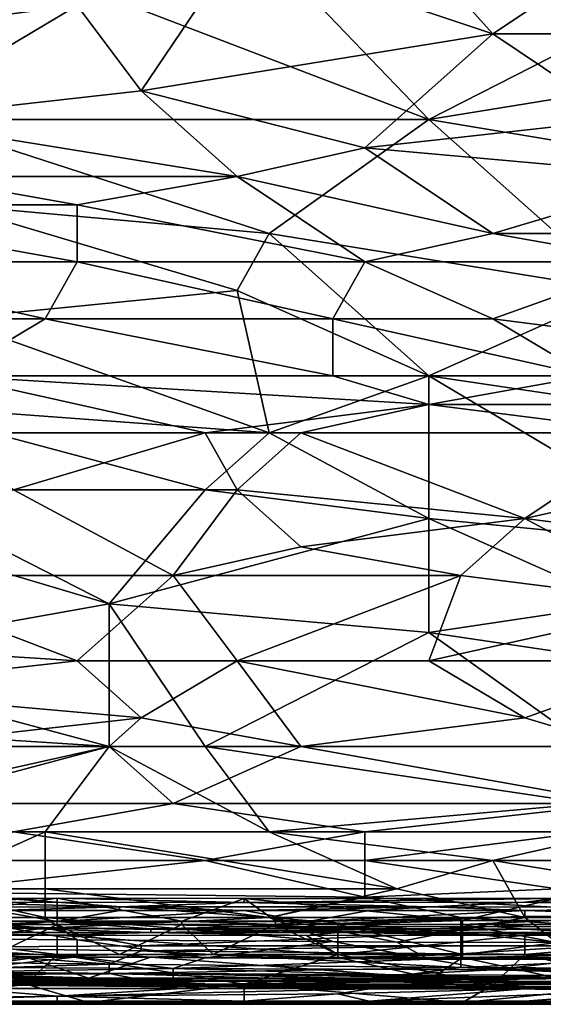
# Model space of a CAD drawing. Extents: x -1.05 to 1.05, y -0.36 to 0.36.
# Tile 128 of 226: x 0.37 to 0.46, y -0.36 to -0.18. Entities that reach past the tile are written whole.
import ezdxf

# ---------------------------------------------------------------- set-up
doc = ezdxf.new("R2010")
doc.units = 0

msp = doc.modelspace()

# ---------------------------------------------------------------- linework, layer by layer
for points in [[(0.40901, -0.17058, 0.4194), (0.45508, -0.18598, 0.41916), (0.43204, -0.16032, 0.41933)], [(0.45508, -0.18598, 0.41916), (0.47812, -0.17058, 0.41917), (0.43204, -0.16032, 0.41933)], [(0.44356, -0.20138, 0.26172), (0.36293, -0.17058, 0.26141), (0.40901, -0.16545, 0.26133)], [(0.44356, -0.20138, 0.26172), (0.40901, -0.16545, 0.26133), (0.48388, -0.18085, 0.26141)], [(0.33989, -0.18598, 0.41924), (0.38021, -0.18085, 0.41935), (0.29382, -0.17058, 0.41947)], [(0.35141, -0.20138, 0.26177), (0.36293, -0.17058, 0.26141), (0.44356, -0.20138, 0.26172)], [(0.39173, -0.19625, 0.41898), (0.40901, -0.17058, 0.4194), (0.38021, -0.18085, 0.41935)], [(0.39173, -0.19625, 0.41898), (0.45508, -0.18598, 0.41916), (0.40901, -0.17058, 0.4194)], [(0.45508, -0.18598, 0.41916), (0.48963, -0.18598, 0.41902), (0.47812, -0.17058, 0.41917)], [(0.34565, -0.20138, 0.41867), (0.38021, -0.18085, 0.41935), (0.33989, -0.18598, 0.41924)], [(0.34565, -0.20138, 0.41867), (0.39173, -0.19625, 0.41898), (0.38021, -0.18085, 0.41935)], [(0.44356, -0.20138, 0.26172), (0.48388, -0.18085, 0.26141), (0.50691, -0.19111, 0.26153)], [(0.43204, -0.20651, 0.4185), (0.45508, -0.18598, 0.41916), (0.39173, -0.19625, 0.41898)], [(0.43204, -0.20651, 0.4185), (0.47812, -0.20138, 0.41869), (0.45508, -0.18598, 0.41916)], [(0.47812, -0.20138, 0.41869), (0.48963, -0.18598, 0.41902), (0.45508, -0.18598, 0.41916)], [(0.53571, -0.21678, 0.26203), (0.44356, -0.20138, 0.26172), (0.50691, -0.19111, 0.26153)], [(0.40901, -0.21165, 0.41814), (0.39173, -0.19625, 0.41898), (0.34565, -0.20138, 0.41867)], [(0.40901, -0.21165, 0.41814), (0.43204, -0.20651, 0.4185), (0.39173, -0.19625, 0.41898)], [(0.35141, -0.21165, 0.41796), (0.40901, -0.21165, 0.41814), (0.34565, -0.20138, 0.41867)], [(0.41476, -0.22191, 0.26221), (0.35141, -0.20138, 0.26177), (0.44356, -0.20138, 0.26172)], [(0.35717, -0.21678, 0.26211), (0.35141, -0.20138, 0.26177), (0.41476, -0.22191, 0.26221)], [(0.41476, -0.22191, 0.26221), (0.44356, -0.20138, 0.26172), (0.47812, -0.23218, 0.26255)], [(0.48963, -0.21165, 0.41813), (0.47812, -0.20138, 0.41869), (0.43204, -0.20651, 0.4185)], [(0.47812, -0.23218, 0.26255), (0.44356, -0.20138, 0.26172), (0.53571, -0.21678, 0.26203)], [(0.40901, -0.21165, 0.41814), (0.45508, -0.22191, 0.41725), (0.43204, -0.20651, 0.4185)], [(0.45508, -0.22191, 0.41725), (0.48963, -0.21165, 0.41813), (0.43204, -0.20651, 0.4185)], [(0.32262, -0.21678, 0.41735), (0.38021, -0.21678, 0.41759), (0.35141, -0.21165, 0.41796)], [(0.38021, -0.21678, 0.41759), (0.40901, -0.21165, 0.41814), (0.35141, -0.21165, 0.41796)], [(0.38021, -0.21678, 0.41759), (0.43204, -0.22705, 0.41661), (0.40901, -0.21165, 0.41814)], [(0.43204, -0.22705, 0.41661), (0.45508, -0.22191, 0.41725), (0.40901, -0.21165, 0.41814)], [(0.45508, -0.22191, 0.41725), (0.51267, -0.22191, 0.41726), (0.48963, -0.21165, 0.41813)], [(0.32838, -0.22705, 0.41609), (0.38021, -0.22705, 0.41638), (0.32262, -0.21678, 0.41735)], [(0.32262, -0.21678, 0.41735), (0.38021, -0.22705, 0.41638), (0.38021, -0.21678, 0.41759)], [(0.35717, -0.23731, 0.26281), (0.35717, -0.21678, 0.26211), (0.40901, -0.23218, 0.26257)], [(0.40901, -0.23218, 0.26257), (0.35717, -0.21678, 0.26211), (0.41476, -0.22191, 0.26221)], [(0.38021, -0.22705, 0.41638), (0.43204, -0.22705, 0.41661), (0.38021, -0.21678, 0.41759)], [(0.44356, -0.24758, 0.26324), (0.40901, -0.23218, 0.26257), (0.41476, -0.22191, 0.26221)], [(0.44356, -0.24758, 0.26324), (0.41476, -0.22191, 0.26221), (0.47812, -0.23218, 0.26255)], [(0.43204, -0.22705, 0.41661), (0.48388, -0.22705, 0.41673), (0.45508, -0.22191, 0.41725)], [(0.48388, -0.22705, 0.41673), (0.51267, -0.22191, 0.41726), (0.45508, -0.22191, 0.41725)], [(0.31686, -0.23731, 0.41437), (0.37445, -0.23731, 0.41481), (0.32838, -0.22705, 0.41609)], [(0.37445, -0.23731, 0.41481), (0.38021, -0.22705, 0.41638), (0.32838, -0.22705, 0.41609)], [(0.37445, -0.23731, 0.41481), (0.42628, -0.23731, 0.41511), (0.38021, -0.22705, 0.41638)], [(0.43204, -0.22705, 0.41661), (0.38021, -0.22705, 0.41638), (0.42628, -0.23731, 0.41511)], [(0.45508, -0.23731, 0.41521), (0.43204, -0.22705, 0.41661), (0.42628, -0.23731, 0.41511)], [(0.48388, -0.22705, 0.41673), (0.43204, -0.22705, 0.41661), (0.45508, -0.23731, 0.41521)], [(0.49539, -0.24245, 0.41452), (0.48388, -0.22705, 0.41673), (0.45508, -0.23731, 0.41521)], [(0.41476, -0.25785, 0.26378), (0.35717, -0.23731, 0.26281), (0.40901, -0.23218, 0.26257)], [(0.41476, -0.25785, 0.26378), (0.40901, -0.23218, 0.26257), (0.44356, -0.24758, 0.26324)], [(0.44356, -0.24758, 0.26324), (0.47812, -0.23218, 0.26255), (0.51267, -0.25785, 0.26368)], [(0.35717, -0.24758, 0.41277), (0.37445, -0.23731, 0.41481), (0.31686, -0.23731, 0.41437)], [(0.34565, -0.25271, 0.26356), (0.35717, -0.23731, 0.26281), (0.41476, -0.25785, 0.26378)], [(0.35717, -0.24758, 0.41277), (0.42628, -0.24758, 0.41329), (0.37445, -0.23731, 0.41481)], [(0.42628, -0.24758, 0.41329), (0.42628, -0.23731, 0.41511), (0.37445, -0.23731, 0.41481)], [(0.42628, -0.23731, 0.41511), (0.47236, -0.24758, 0.41352), (0.45508, -0.23731, 0.41521)], [(0.42628, -0.24758, 0.41329), (0.47236, -0.24758, 0.41352), (0.42628, -0.23731, 0.41511)], [(0.47236, -0.24758, 0.41352), (0.49539, -0.24245, 0.41452), (0.45508, -0.23731, 0.41521)], [(0.35717, -0.24758, 0.41277), (0.40325, -0.25785, 0.41097), (0.44356, -0.25271, 0.41234)], [(0.35717, -0.25785, 0.41057), (0.40325, -0.25785, 0.41097), (0.35717, -0.24758, 0.41277)], [(0.35717, -0.24758, 0.41277), (0.44356, -0.25271, 0.41234), (0.42628, -0.24758, 0.41329)], [(0.41476, -0.25785, 0.26378), (0.44356, -0.24758, 0.26324), (0.44356, -0.27324, 0.26476)], [(0.44356, -0.25271, 0.41234), (0.47236, -0.24758, 0.41352), (0.42628, -0.24758, 0.41329)], [(0.44356, -0.27324, 0.26476), (0.44356, -0.24758, 0.26324), (0.49539, -0.27838, 0.26504)], [(0.44356, -0.25271, 0.41234), (0.48388, -0.25271, 0.41255), (0.47236, -0.24758, 0.41352)], [(0.49539, -0.27838, 0.26504), (0.44356, -0.24758, 0.26324), (0.51267, -0.25785, 0.26368)], [(0.40325, -0.26811, 0.26442), (0.34565, -0.25271, 0.26356), (0.41476, -0.25785, 0.26378)], [(0.40325, -0.26811, 0.26442), (0.34565, -0.26811, 0.26452), (0.34565, -0.25271, 0.26356)], [(0.40325, -0.25785, 0.41097), (0.42052, -0.25785, 0.41109), (0.44356, -0.25271, 0.41234)], [(0.42052, -0.25785, 0.41109), (0.48388, -0.25785, 0.41143), (0.44356, -0.25271, 0.41234)], [(0.44356, -0.25271, 0.41234), (0.48388, -0.25785, 0.41143), (0.48388, -0.25271, 0.41255)], [(0.36869, -0.26811, 0.40824), (0.40325, -0.25785, 0.41097), (0.35717, -0.25785, 0.41057)], [(0.36869, -0.26811, 0.40824), (0.40901, -0.26811, 0.40852), (0.40325, -0.25785, 0.41097)], [(0.40325, -0.26811, 0.26442), (0.41476, -0.25785, 0.26378), (0.44356, -0.27324, 0.26476)], [(0.40901, -0.26811, 0.40852), (0.42052, -0.25785, 0.41109), (0.40325, -0.25785, 0.41097)], [(0.40901, -0.26811, 0.40852), (0.46084, -0.27324, 0.40755), (0.42052, -0.25785, 0.41109)], [(0.46084, -0.27324, 0.40755), (0.48388, -0.25785, 0.41143), (0.42052, -0.25785, 0.41109)], [(0.46084, -0.27324, 0.40755), (0.48388, -0.26811, 0.409), (0.48388, -0.25785, 0.41143)], [(0.33989, -0.28351, 0.40387), (0.39749, -0.28351, 0.4043), (0.36869, -0.26811, 0.40824)], [(0.38597, -0.28864, 0.26607), (0.34565, -0.26811, 0.26452), (0.40325, -0.26811, 0.26442)], [(0.35141, -0.27838, 0.26528), (0.34565, -0.26811, 0.26452), (0.38597, -0.28864, 0.26607)], [(0.40901, -0.26811, 0.40852), (0.36869, -0.26811, 0.40824), (0.39749, -0.28351, 0.4043)], [(0.38597, -0.28864, 0.26607), (0.40325, -0.26811, 0.26442), (0.44356, -0.27324, 0.26476)], [(0.42052, -0.27838, 0.40587), (0.40901, -0.26811, 0.40852), (0.39749, -0.28351, 0.4043)], [(0.40901, -0.26811, 0.40852), (0.42052, -0.27838, 0.40587), (0.46084, -0.27324, 0.40755)], [(0.48388, -0.26811, 0.409), (0.46084, -0.27324, 0.40755), (0.50115, -0.27838, 0.40644)], [(0.38597, -0.28864, 0.26607), (0.44356, -0.27324, 0.26476), (0.44356, -0.29378, 0.26645)], [(0.42052, -0.27838, 0.40587), (0.44932, -0.28351, 0.40467), (0.46084, -0.27324, 0.40755)], [(0.44356, -0.29378, 0.26645), (0.44356, -0.27324, 0.26476), (0.47812, -0.28864, 0.26592)], [(0.44356, -0.27324, 0.26476), (0.49539, -0.27838, 0.26504), (0.47812, -0.28864, 0.26592)], [(0.48963, -0.28864, 0.40354), (0.46084, -0.27324, 0.40755), (0.44932, -0.28351, 0.40467)], [(0.48963, -0.28864, 0.40354), (0.50115, -0.27838, 0.40644), (0.46084, -0.27324, 0.40755)], [(0.32838, -0.29891, 0.26719), (0.35141, -0.27838, 0.26528), (0.38597, -0.28864, 0.26607)], [(0.44932, -0.28351, 0.40467), (0.42052, -0.27838, 0.40587), (0.39749, -0.28351, 0.4043)], [(0.38021, -0.29891, 0.39945), (0.33989, -0.28351, 0.40387), (0.29958, -0.29378, 0.40048)], [(0.39749, -0.28351, 0.4043), (0.33989, -0.28351, 0.40387), (0.38021, -0.29891, 0.39945)], [(0.40901, -0.29891, 0.39969), (0.39749, -0.28351, 0.4043), (0.38021, -0.29891, 0.39945)], [(0.39749, -0.28351, 0.4043), (0.40901, -0.29891, 0.39969), (0.44932, -0.28351, 0.40467)], [(0.44356, -0.29891, 0.4), (0.44932, -0.28351, 0.40467), (0.40901, -0.29891, 0.39969)], [(0.44356, -0.29891, 0.4), (0.48963, -0.28864, 0.40354), (0.44932, -0.28351, 0.40467)], [(0.38597, -0.31431, 0.26869), (0.32838, -0.29891, 0.26719), (0.38597, -0.28864, 0.26607)], [(0.40325, -0.31431, 0.26866), (0.38597, -0.28864, 0.26607), (0.44356, -0.29378, 0.26645)], [(0.38597, -0.31431, 0.26869), (0.38597, -0.28864, 0.26607), (0.40325, -0.31431, 0.26866)], [(0.48963, -0.29891, 0.40039), (0.48963, -0.28864, 0.40354), (0.44356, -0.29891, 0.4)], [(0.44356, -0.29378, 0.26645), (0.47812, -0.28864, 0.26592), (0.51267, -0.30404, 0.26727)], [(0.29958, -0.29378, 0.40048), (0.33413, -0.30404, 0.39736), (0.38021, -0.29891, 0.39945)], [(0.40325, -0.31431, 0.26866), (0.44356, -0.29378, 0.26645), (0.47236, -0.31431, 0.26844)], [(0.47236, -0.31431, 0.26844), (0.44356, -0.29378, 0.26645), (0.51267, -0.30404, 0.26727)], [(0.30534, -0.30918, 0.26831), (0.32838, -0.29891, 0.26719), (0.38597, -0.31431, 0.26869)], [(0.33413, -0.30404, 0.39736), (0.39173, -0.30918, 0.39603), (0.38021, -0.29891, 0.39945)], [(0.38021, -0.29891, 0.39945), (0.39173, -0.30918, 0.39603), (0.40901, -0.29891, 0.39969)], [(0.40901, -0.29891, 0.39969), (0.39173, -0.30918, 0.39603), (0.42052, -0.31431, 0.39438)], [(0.46084, -0.30918, 0.39658), (0.40901, -0.29891, 0.39969), (0.42052, -0.31431, 0.39438)], [(0.46084, -0.30918, 0.39658), (0.44356, -0.29891, 0.4), (0.40901, -0.29891, 0.39969)], [(0.46084, -0.30918, 0.39658), (0.48963, -0.29891, 0.40039), (0.44356, -0.29891, 0.4)], [(0.46084, -0.30918, 0.39658), (0.47812, -0.31431, 0.39489), (0.48963, -0.29891, 0.40039)], [(0.34565, -0.31431, 0.39376), (0.39173, -0.30918, 0.39603), (0.33413, -0.30404, 0.39736)], [(0.30534, -0.30918, 0.26831), (0.38597, -0.31431, 0.26869), (0.32838, -0.32971, 0.27076)], [(0.34565, -0.31431, 0.39376), (0.38597, -0.31431, 0.39413), (0.39173, -0.30918, 0.39603)], [(0.38597, -0.31431, 0.39413), (0.42052, -0.31431, 0.39438), (0.39173, -0.30918, 0.39603)], [(0.42052, -0.31431, 0.39438), (0.47812, -0.31431, 0.39489), (0.46084, -0.30918, 0.39658)], [(0.37445, -0.32971, 0.27065), (0.32838, -0.32971, 0.27076), (0.38597, -0.31431, 0.26869)], [(0.34565, -0.31431, 0.39376), (0.33989, -0.32458, 0.38975), (0.38597, -0.31431, 0.39413)], [(0.33989, -0.32458, 0.38975), (0.39749, -0.32458, 0.39025), (0.38597, -0.31431, 0.39413)], [(0.37445, -0.32971, 0.27065), (0.38597, -0.31431, 0.26869), (0.41476, -0.32971, 0.27059)], [(0.39749, -0.32458, 0.39025), (0.42052, -0.31431, 0.39438), (0.38597, -0.31431, 0.39413)], [(0.41476, -0.32971, 0.27059), (0.38597, -0.31431, 0.26869), (0.40325, -0.31431, 0.26866)], [(0.39749, -0.32458, 0.39025), (0.47812, -0.32458, 0.39087), (0.42052, -0.31431, 0.39438)], [(0.47236, -0.31431, 0.26844), (0.47236, -0.32458, 0.2697), (0.40325, -0.31431, 0.26866)], [(0.41476, -0.32971, 0.27059), (0.40325, -0.31431, 0.26866), (0.47236, -0.32458, 0.2697)], [(0.47812, -0.32458, 0.39087), (0.47812, -0.31431, 0.39489), (0.42052, -0.31431, 0.39438)], [(0.36869, -0.32971, 0.38778), (0.39749, -0.32458, 0.39025), (0.33989, -0.32458, 0.38975)], [(0.36869, -0.32971, 0.38778), (0.43204, -0.32971, 0.38825), (0.39749, -0.32458, 0.39025)], [(0.43204, -0.32971, 0.38825), (0.47812, -0.32458, 0.39087), (0.39749, -0.32458, 0.39025)], [(0.47812, -0.32971, 0.27043), (0.41476, -0.32971, 0.27059), (0.47236, -0.32458, 0.2697)], [(0.43204, -0.32971, 0.38825), (0.47236, -0.32971, 0.38853), (0.47812, -0.32458, 0.39087)], [(0.35141, -0.33998, 0.27244), (0.32838, -0.32971, 0.27076), (0.37445, -0.32971, 0.27065)], [(0.37445, -0.33998, 0.27244), (0.35141, -0.33998, 0.27244), (0.37445, -0.32971, 0.27065)], [(0.40325, -0.33484, 0.38563), (0.36869, -0.32971, 0.38778), (0.35717, -0.33484, 0.38526)], [(0.36869, -0.32971, 0.38778), (0.40325, -0.33484, 0.38563), (0.43204, -0.32971, 0.38825)], [(0.4378, -0.33998, 0.27252), (0.37445, -0.32971, 0.27065), (0.41476, -0.32971, 0.27059)], [(0.37445, -0.33998, 0.27244), (0.37445, -0.32971, 0.27065), (0.4378, -0.33998, 0.27252)], [(0.43204, -0.32971, 0.38825), (0.40325, -0.33484, 0.38563), (0.43204, -0.33484, 0.38582)], [(0.45508, -0.33484, 0.27145), (0.41476, -0.32971, 0.27059), (0.47812, -0.32971, 0.27043)], [(0.4378, -0.33998, 0.27252), (0.41476, -0.32971, 0.27059), (0.45508, -0.33484, 0.27145)], [(0.47236, -0.32971, 0.38853), (0.43204, -0.33484, 0.38582), (0.4666, -0.33484, 0.38604)], [(0.43204, -0.33484, 0.38582), (0.47236, -0.32971, 0.38853), (0.43204, -0.32971, 0.38825)], [(0.51843, -0.34511, 0.27347), (0.45508, -0.33484, 0.27145), (0.47812, -0.32971, 0.27043)], [(0.35141, -0.34056, 0.38201), (0.43204, -0.34149, 0.38201), (0.40325, -0.33484, 0.38563)], [(0.35717, -0.33484, 0.38526), (0.35141, -0.34056, 0.38201), (0.40325, -0.33484, 0.38563)], [(0.40325, -0.33484, 0.38563), (0.43204, -0.34149, 0.38201), (0.43204, -0.33484, 0.38582)], [(0.43204, -0.33484, 0.38582), (0.4666, -0.33998, 0.3832), (0.4666, -0.33484, 0.38604)], [(0.43204, -0.33484, 0.38582), (0.43204, -0.34149, 0.38201), (0.4666, -0.33998, 0.3832)], [(0.46084, -0.34511, 0.27362), (0.4378, -0.33998, 0.27252), (0.45508, -0.33484, 0.27145)], [(0.46084, -0.34511, 0.27362), (0.45508, -0.33484, 0.27145), (0.51843, -0.34511, 0.27347)], [(0.37445, -0.33998, 0.27244), (0.37445, -0.34511, 0.27398), (0.35141, -0.33998, 0.27244)], [(0.35141, -0.33998, 0.27244), (0.37445, -0.34511, 0.27398), (0.35717, -0.34511, 0.2741)], [(0.41476, -0.34511, 0.2738), (0.37445, -0.33998, 0.27244), (0.4378, -0.33998, 0.27252)], [(0.37445, -0.34511, 0.27398), (0.37445, -0.33998, 0.27244), (0.41476, -0.34511, 0.2738)], [(0.41476, -0.34511, 0.2738), (0.4378, -0.33998, 0.27252), (0.46084, -0.34511, 0.27362)], [(0.43204, -0.34149, 0.38201), (0.50115, -0.34511, 0.38005), (0.4666, -0.33998, 0.3832)], [(0.34849, -0.3458, 0.21872), (0.37659, -0.34167, 0.22245), (0.37659, -0.34577, 0.21872)], [(0.34849, -0.3417, 0.22245), (0.35411, -0.34237, 0.22619), (0.37659, -0.34167, 0.22245)], [(0.34849, -0.3417, 0.22245), (0.37659, -0.34167, 0.22245), (0.34849, -0.3458, 0.21872)], [(0.43204, -0.34149, 0.38201), (0.35141, -0.34056, 0.38201), (0.41476, -0.34511, 0.37924)], [(0.41476, -0.34511, 0.37924), (0.35141, -0.34056, 0.38201), (0.35141, -0.34511, 0.37863)], [(0.35411, -0.34237, 0.22619), (0.4103, -0.3424, 0.22619), (0.37659, -0.34167, 0.22245)], [(0.37659, -0.34167, 0.22245), (0.4103, -0.34169, 0.22245), (0.39906, -0.34579, 0.21872)], [(0.37659, -0.34577, 0.21872), (0.37659, -0.34167, 0.22245), (0.39906, -0.34579, 0.21872)], [(0.37659, -0.34167, 0.22245), (0.4103, -0.3424, 0.22619), (0.4103, -0.34169, 0.22245)], [(0.39906, -0.34579, 0.21872), (0.4103, -0.34169, 0.22245), (0.41592, -0.34573, 0.21872)], [(0.4103, -0.3424, 0.22619), (0.46087, -0.34237, 0.22619), (0.46649, -0.34168, 0.22245)], [(0.4103, -0.34169, 0.22245), (0.4103, -0.3424, 0.22619), (0.46649, -0.34168, 0.22245)], [(0.4103, -0.34169, 0.22245), (0.46649, -0.34168, 0.22245), (0.44964, -0.34565, 0.21872)], [(0.41592, -0.34573, 0.21872), (0.4103, -0.34169, 0.22245), (0.44964, -0.34565, 0.21872)], [(0.44932, -0.34511, 0.37957), (0.43204, -0.34149, 0.38201), (0.41476, -0.34511, 0.37924)], [(0.50115, -0.34511, 0.38005), (0.43204, -0.34149, 0.38201), (0.44932, -0.34511, 0.37957)], [(0.44964, -0.34565, 0.21872), (0.46649, -0.34168, 0.22245), (0.46649, -0.34566, 0.21872)], [(0.46087, -0.34237, 0.22619), (0.50583, -0.34239, 0.22619), (0.46649, -0.34168, 0.22245)], [(0.34849, -0.34583, 0.2486), (0.37659, -0.34585, 0.2486), (0.36535, -0.34385, 0.23366)], [(0.35411, -0.34237, 0.22619), (0.38782, -0.34323, 0.22992), (0.4103, -0.3424, 0.22619)], [(0.35411, -0.34324, 0.22992), (0.38782, -0.34323, 0.22992), (0.35411, -0.34237, 0.22619)], [(0.35411, -0.34324, 0.22992), (0.36535, -0.34385, 0.23366), (0.38782, -0.34323, 0.22992)], [(0.36535, -0.34385, 0.23366), (0.38782, -0.34387, 0.23366), (0.38782, -0.34323, 0.22992)], [(0.36535, -0.34385, 0.23366), (0.37659, -0.34585, 0.2486), (0.38782, -0.34387, 0.23366)], [(0.37659, -0.34585, 0.2486), (0.42154, -0.34589, 0.2486), (0.4103, -0.34387, 0.23366)], [(0.4103, -0.34387, 0.23366), (0.38782, -0.34387, 0.23366), (0.37659, -0.34585, 0.2486)], [(0.38782, -0.34323, 0.22992), (0.44402, -0.3432, 0.22992), (0.4103, -0.3424, 0.22619)], [(0.38782, -0.34323, 0.22992), (0.4103, -0.34387, 0.23366), (0.44402, -0.3432, 0.22992)], [(0.38782, -0.34387, 0.23366), (0.4103, -0.34387, 0.23366), (0.38782, -0.34323, 0.22992)], [(0.4103, -0.3424, 0.22619), (0.44402, -0.3432, 0.22992), (0.46087, -0.34237, 0.22619)], [(0.4103, -0.34387, 0.23366), (0.43278, -0.34387, 0.23366), (0.44402, -0.3432, 0.22992)], [(0.4103, -0.34387, 0.23366), (0.42154, -0.34589, 0.2486), (0.43278, -0.34387, 0.23366)], [(0.46087, -0.34387, 0.23366), (0.42154, -0.34589, 0.2486), (0.46087, -0.34492, 0.24113)], [(0.43278, -0.34387, 0.23366), (0.42154, -0.34589, 0.2486), (0.46087, -0.34387, 0.23366)], [(0.43278, -0.34387, 0.23366), (0.46087, -0.34387, 0.23366), (0.44402, -0.3432, 0.22992)], [(0.44402, -0.3432, 0.22992), (0.50021, -0.34324, 0.22992), (0.46087, -0.34237, 0.22619)], [(0.44402, -0.3432, 0.22992), (0.46087, -0.34387, 0.23366), (0.50021, -0.34324, 0.22992)], [(0.46087, -0.34237, 0.22619), (0.50021, -0.34324, 0.22992), (0.50583, -0.34239, 0.22619)], [(0.46087, -0.34387, 0.23366), (0.50021, -0.34386, 0.23366), (0.50021, -0.34324, 0.22992)], [(0.46087, -0.34387, 0.23366), (0.49459, -0.34495, 0.24113), (0.50021, -0.34386, 0.23366)], [(0.46087, -0.34387, 0.23366), (0.46087, -0.34492, 0.24113), (0.49459, -0.34495, 0.24113)], [(0.31686, -0.34638, 0.37709), (0.37445, -0.34707, 0.37709), (0.35141, -0.34511, 0.37863)], [(0.38021, -0.34918, 0.2788), (0.32262, -0.34865, 0.2788), (0.35717, -0.34511, 0.2741)], [(0.37659, -0.34577, 0.21872), (0.37659, -0.34639, 0.21844), (0.34849, -0.3458, 0.21872)], [(0.37659, -0.34639, 0.21844), (0.34849, -0.34639, 0.21846), (0.34849, -0.3458, 0.21872)], [(0.35141, -0.34511, 0.37863), (0.37445, -0.34707, 0.37709), (0.41476, -0.34511, 0.37924)], [(0.37445, -0.34511, 0.27398), (0.38021, -0.34918, 0.2788), (0.35717, -0.34511, 0.2741)], [(0.37445, -0.34511, 0.27398), (0.41476, -0.34511, 0.2738), (0.42628, -0.34944, 0.2788)], [(0.37445, -0.34707, 0.37709), (0.44932, -0.34788, 0.37709), (0.41476, -0.34511, 0.37924)], [(0.38021, -0.34918, 0.2788), (0.37445, -0.34511, 0.27398), (0.42628, -0.34944, 0.2788)], [(0.39906, -0.34579, 0.21872), (0.37659, -0.34639, 0.21844), (0.37659, -0.34577, 0.21872)], [(0.39906, -0.34639, 0.21845), (0.37659, -0.34639, 0.21844), (0.39906, -0.34579, 0.21872)], [(0.41592, -0.34573, 0.21872), (0.41592, -0.34639, 0.21842), (0.39906, -0.34579, 0.21872)], [(0.41592, -0.34639, 0.21842), (0.39906, -0.34639, 0.21845), (0.39906, -0.34579, 0.21872)], [(0.45525, -0.34678, 0.25607), (0.46087, -0.34492, 0.24113), (0.4103, -0.34679, 0.25607)], [(0.4103, -0.34679, 0.25607), (0.46087, -0.34492, 0.24113), (0.42154, -0.34589, 0.2486)], [(0.46084, -0.34511, 0.27362), (0.4378, -0.34956, 0.2788), (0.41476, -0.34511, 0.2738)], [(0.41476, -0.34511, 0.37924), (0.44932, -0.34788, 0.37709), (0.44932, -0.34511, 0.37957)], [(0.41476, -0.34511, 0.2738), (0.4378, -0.34956, 0.2788), (0.42628, -0.34944, 0.2788)], [(0.44964, -0.34565, 0.21872), (0.42716, -0.34639, 0.21843), (0.41592, -0.34573, 0.21872)], [(0.42716, -0.34639, 0.21843), (0.41592, -0.34639, 0.21842), (0.41592, -0.34573, 0.21872)], [(0.44964, -0.34639, 0.21839), (0.42716, -0.34639, 0.21843), (0.44964, -0.34565, 0.21872)], [(0.4666, -0.34962, 0.2788), (0.4378, -0.34956, 0.2788), (0.46084, -0.34511, 0.27362)], [(0.44932, -0.34511, 0.37957), (0.50115, -0.34842, 0.37709), (0.50115, -0.34511, 0.38005)], [(0.44932, -0.34788, 0.37709), (0.50115, -0.34842, 0.37709), (0.44932, -0.34511, 0.37957)], [(0.46649, -0.34566, 0.21872), (0.44964, -0.34639, 0.21839), (0.44964, -0.34565, 0.21872)], [(0.49459, -0.34639, 0.21838), (0.44964, -0.34639, 0.21839), (0.46649, -0.34566, 0.21872)], [(0.46087, -0.34492, 0.24113), (0.45525, -0.34678, 0.25607), (0.49459, -0.34495, 0.24113)], [(0.50021, -0.34683, 0.25607), (0.49459, -0.34495, 0.24113), (0.45525, -0.34678, 0.25607)], [(0.51843, -0.34511, 0.27347), (0.4666, -0.34962, 0.2788), (0.46084, -0.34511, 0.27362)], [(0.37445, -0.34707, 0.37709), (0.31686, -0.34638, 0.37709), (0.34565, -0.35056, 0.37218)], [(0.39173, -0.35024, 0.37347), (0.37445, -0.34707, 0.37709), (0.34565, -0.35056, 0.37218)], [(0.34849, -0.34583, 0.2486), (0.35973, -0.34677, 0.25607), (0.37659, -0.34585, 0.2486)], [(0.36535, -0.35177, 0.21848), (0.34849, -0.34639, 0.21846), (0.37659, -0.34639, 0.21844)], [(0.35973, -0.34677, 0.25607), (0.34849, -0.34785, 0.26728), (0.39344, -0.34785, 0.26728)], [(0.39344, -0.34717, 0.25981), (0.37659, -0.34585, 0.2486), (0.35973, -0.34677, 0.25607)], [(0.35973, -0.34677, 0.25607), (0.39344, -0.34785, 0.26728), (0.39344, -0.34717, 0.25981)], [(0.36535, -0.35177, 0.21848), (0.37659, -0.34639, 0.21844), (0.38782, -0.35177, 0.21846)], [(0.44932, -0.34788, 0.37709), (0.37445, -0.34707, 0.37709), (0.39173, -0.35024, 0.37347)], [(0.4103, -0.34679, 0.25607), (0.37659, -0.34585, 0.2486), (0.39344, -0.34717, 0.25981)], [(0.37659, -0.34585, 0.2486), (0.4103, -0.34679, 0.25607), (0.42154, -0.34589, 0.2486)], [(0.38782, -0.35177, 0.21846), (0.37659, -0.34639, 0.21844), (0.39906, -0.34639, 0.21845)], [(0.38782, -0.35177, 0.21846), (0.39906, -0.34639, 0.21845), (0.40468, -0.35177, 0.21847)], [(0.39344, -0.34717, 0.25981), (0.44402, -0.34719, 0.25981), (0.4103, -0.34679, 0.25607)], [(0.39344, -0.34717, 0.25981), (0.39344, -0.34785, 0.26728), (0.44402, -0.34719, 0.25981)], [(0.39344, -0.34785, 0.26728), (0.42716, -0.34782, 0.26728), (0.44402, -0.34719, 0.25981)], [(0.40468, -0.35177, 0.21847), (0.39906, -0.34639, 0.21845), (0.41592, -0.34639, 0.21842)], [(0.40468, -0.35177, 0.21847), (0.41592, -0.34639, 0.21842), (0.42716, -0.35177, 0.21844)], [(0.4103, -0.34679, 0.25607), (0.44402, -0.34719, 0.25981), (0.45525, -0.34678, 0.25607)], [(0.42716, -0.35177, 0.21844), (0.41592, -0.34639, 0.21842), (0.42716, -0.34639, 0.21843)], [(0.44964, -0.35177, 0.21843), (0.42716, -0.34639, 0.21843), (0.44964, -0.34639, 0.21839)], [(0.42716, -0.35177, 0.21844), (0.42716, -0.34639, 0.21843), (0.44964, -0.35177, 0.21843)], [(0.44402, -0.34719, 0.25981), (0.42716, -0.34782, 0.26728), (0.46087, -0.34721, 0.25981)], [(0.42716, -0.34782, 0.26728), (0.47211, -0.34784, 0.26728), (0.46087, -0.34721, 0.25981)], [(0.44402, -0.34719, 0.25981), (0.46087, -0.34721, 0.25981), (0.45525, -0.34678, 0.25607)], [(0.44964, -0.35177, 0.21843), (0.44964, -0.34639, 0.21839), (0.47773, -0.35177, 0.21842)], [(0.47773, -0.35177, 0.21842), (0.44964, -0.34639, 0.21839), (0.49459, -0.34639, 0.21838)], [(0.46087, -0.34721, 0.25981), (0.50021, -0.34683, 0.25607), (0.45525, -0.34678, 0.25607)], [(0.46087, -0.34721, 0.25981), (0.47211, -0.34784, 0.26728), (0.50021, -0.34683, 0.25607)], [(0.38021, -0.35224, 0.28371), (0.33989, -0.35202, 0.28371), (0.32262, -0.34865, 0.2788)], [(0.32262, -0.34865, 0.2788), (0.38021, -0.34918, 0.2788), (0.38021, -0.35224, 0.28371)], [(0.33725, -0.35177, 0.27439), (0.37659, -0.35177, 0.2744), (0.34849, -0.34835, 0.27101)], [(0.34849, -0.34785, 0.26728), (0.37659, -0.34834, 0.27101), (0.39344, -0.34785, 0.26728)], [(0.34849, -0.34835, 0.27101), (0.37659, -0.34834, 0.27101), (0.34849, -0.34785, 0.26728)], [(0.34849, -0.34835, 0.27101), (0.37659, -0.35177, 0.2744), (0.37659, -0.34834, 0.27101)], [(0.37659, -0.34834, 0.27101), (0.42154, -0.34836, 0.27101), (0.39344, -0.34785, 0.26728)], [(0.37659, -0.35177, 0.2744), (0.42716, -0.35177, 0.27437), (0.37659, -0.34834, 0.27101)], [(0.37659, -0.34834, 0.27101), (0.42716, -0.35177, 0.27437), (0.42154, -0.34836, 0.27101)], [(0.38021, -0.34918, 0.2788), (0.42628, -0.34944, 0.2788), (0.40325, -0.35241, 0.28371)], [(0.38021, -0.35224, 0.28371), (0.38021, -0.34918, 0.2788), (0.40325, -0.35241, 0.28371)], [(0.44932, -0.35024, 0.37428), (0.44932, -0.34788, 0.37709), (0.39173, -0.35024, 0.37347)], [(0.39344, -0.34785, 0.26728), (0.42154, -0.34836, 0.27101), (0.42716, -0.34782, 0.26728)], [(0.42154, -0.34836, 0.27101), (0.46087, -0.34834, 0.27101), (0.42716, -0.34782, 0.26728)], [(0.42154, -0.34836, 0.27101), (0.42716, -0.35177, 0.27437), (0.46087, -0.34834, 0.27101)], [(0.42716, -0.34782, 0.26728), (0.46087, -0.34834, 0.27101), (0.47211, -0.34784, 0.26728)], [(0.42716, -0.35177, 0.27437), (0.46087, -0.35177, 0.27439), (0.46087, -0.34834, 0.27101)], [(0.50115, -0.34842, 0.37709), (0.44932, -0.34788, 0.37709), (0.47236, -0.35024, 0.37448)], [(0.47236, -0.35024, 0.37448), (0.44932, -0.34788, 0.37709), (0.44932, -0.35024, 0.37428)], [(0.46087, -0.34834, 0.27101), (0.50021, -0.34835, 0.27101), (0.47211, -0.34784, 0.26728)], [(0.46087, -0.34834, 0.27101), (0.46087, -0.35177, 0.27439), (0.50021, -0.34835, 0.27101)], [(0.46087, -0.35177, 0.27439), (0.48335, -0.35177, 0.27438), (0.50021, -0.34835, 0.27101)], [(0.3111, -0.35255, 0.36726), (0.38597, -0.35355, 0.36726), (0.34565, -0.35056, 0.37218)], [(0.34565, -0.35056, 0.37218), (0.39173, -0.35111, 0.37218), (0.39173, -0.35024, 0.37347)], [(0.34565, -0.35056, 0.37218), (0.38597, -0.35355, 0.36726), (0.39173, -0.35111, 0.37218)], [(0.38597, -0.35355, 0.36726), (0.44932, -0.35416, 0.36726), (0.39173, -0.35111, 0.37218)], [(0.39173, -0.35024, 0.37347), (0.39173, -0.35111, 0.37218), (0.44932, -0.35024, 0.37428)], [(0.39173, -0.35111, 0.37218), (0.44932, -0.35168, 0.37218), (0.44932, -0.35024, 0.37428)], [(0.39173, -0.35111, 0.37218), (0.44932, -0.35416, 0.36726), (0.44932, -0.35168, 0.37218)], [(0.40325, -0.35241, 0.28371), (0.42628, -0.34944, 0.2788), (0.44356, -0.35263, 0.28371)], [(0.42628, -0.34944, 0.2788), (0.4378, -0.34956, 0.2788), (0.44356, -0.35263, 0.28371)], [(0.4378, -0.34956, 0.2788), (0.4666, -0.34962, 0.2788), (0.44356, -0.35263, 0.28371)], [(0.44356, -0.35263, 0.28371), (0.4666, -0.34962, 0.2788), (0.47236, -0.35266, 0.28371)], [(0.44932, -0.35168, 0.37218), (0.49539, -0.35201, 0.37218), (0.47236, -0.35024, 0.37448)], [(0.44932, -0.35024, 0.37428), (0.44932, -0.35168, 0.37218), (0.47236, -0.35024, 0.37448)], [(0.3111, -0.35255, 0.36726), (0.34565, -0.35478, 0.36235), (0.38597, -0.35355, 0.36726)], [(0.33725, -0.35716, 0.27451), (0.37097, -0.35716, 0.27446), (0.37659, -0.35177, 0.2744)], [(0.33725, -0.35716, 0.27451), (0.37659, -0.35177, 0.2744), (0.33725, -0.35177, 0.27439)], [(0.33989, -0.35202, 0.28371), (0.38021, -0.35224, 0.28371), (0.36293, -0.35411, 0.28862)], [(0.34849, -0.35221, 0.21872), (0.37097, -0.3523, 0.21872), (0.34287, -0.35598, 0.22245)], [(0.34287, -0.35598, 0.22245), (0.37097, -0.3523, 0.21872), (0.3822, -0.35604, 0.22245)], [(0.37097, -0.3523, 0.21872), (0.34849, -0.35221, 0.21872), (0.36535, -0.35177, 0.21848)], [(0.36293, -0.35411, 0.28862), (0.38021, -0.35224, 0.28371), (0.39749, -0.3543, 0.28862)], [(0.38782, -0.35177, 0.21846), (0.37097, -0.3523, 0.21872), (0.36535, -0.35177, 0.21848)], [(0.39344, -0.35227, 0.21872), (0.37097, -0.3523, 0.21872), (0.38782, -0.35177, 0.21846)], [(0.37097, -0.35716, 0.27446), (0.4103, -0.35716, 0.27445), (0.37659, -0.35177, 0.2744)], [(0.37097, -0.3523, 0.21872), (0.39344, -0.35227, 0.21872), (0.3822, -0.35604, 0.22245)], [(0.4103, -0.35716, 0.27445), (0.42716, -0.35177, 0.27437), (0.37659, -0.35177, 0.2744)], [(0.38021, -0.35224, 0.28371), (0.40325, -0.35241, 0.28371), (0.39749, -0.3543, 0.28862)], [(0.3822, -0.35604, 0.22245), (0.39344, -0.35227, 0.21872), (0.44402, -0.35603, 0.22245)], [(0.40468, -0.35177, 0.21847), (0.39344, -0.35227, 0.21872), (0.38782, -0.35177, 0.21846)], [(0.42716, -0.35233, 0.21872), (0.39344, -0.35227, 0.21872), (0.40468, -0.35177, 0.21847)], [(0.39344, -0.35227, 0.21872), (0.42716, -0.35233, 0.21872), (0.44402, -0.35603, 0.22245)], [(0.40325, -0.35241, 0.28371), (0.44356, -0.35263, 0.28371), (0.39749, -0.3543, 0.28862)], [(0.39749, -0.3543, 0.28862), (0.44356, -0.35263, 0.28371), (0.45508, -0.35456, 0.28862)], [(0.42716, -0.35177, 0.21844), (0.42716, -0.35233, 0.21872), (0.40468, -0.35177, 0.21847)], [(0.4103, -0.35716, 0.27445), (0.45525, -0.35716, 0.27444), (0.42716, -0.35177, 0.27437)], [(0.44964, -0.35235, 0.21872), (0.42716, -0.35233, 0.21872), (0.44964, -0.35177, 0.21843)], [(0.45525, -0.35716, 0.27444), (0.46087, -0.35177, 0.27439), (0.42716, -0.35177, 0.27437)], [(0.44964, -0.35177, 0.21843), (0.42716, -0.35233, 0.21872), (0.42716, -0.35177, 0.21844)], [(0.42716, -0.35233, 0.21872), (0.44964, -0.35235, 0.21872), (0.44402, -0.35603, 0.22245)], [(0.44356, -0.35263, 0.28371), (0.47236, -0.35266, 0.28371), (0.45508, -0.35456, 0.28862)], [(0.44402, -0.35603, 0.22245), (0.44964, -0.35235, 0.21872), (0.46649, -0.35601, 0.22245)], [(0.44932, -0.35168, 0.37218), (0.44932, -0.35416, 0.36726), (0.49539, -0.35201, 0.37218)], [(0.44932, -0.35416, 0.36726), (0.52995, -0.3545, 0.36726), (0.49539, -0.35201, 0.37218)], [(0.47773, -0.35238, 0.21872), (0.44964, -0.35235, 0.21872), (0.47773, -0.35177, 0.21842)], [(0.47773, -0.35177, 0.21842), (0.44964, -0.35235, 0.21872), (0.44964, -0.35177, 0.21843)], [(0.44964, -0.35235, 0.21872), (0.47773, -0.35238, 0.21872), (0.46649, -0.35601, 0.22245)], [(0.47236, -0.35266, 0.28371), (0.52995, -0.35281, 0.28371), (0.45508, -0.35456, 0.28862)], [(0.45508, -0.35456, 0.28862), (0.52995, -0.35281, 0.28371), (0.52419, -0.35469, 0.28862)], [(0.45525, -0.35716, 0.27444), (0.48335, -0.35716, 0.27447), (0.46087, -0.35177, 0.27439)], [(0.48335, -0.35716, 0.27447), (0.48335, -0.35177, 0.27438), (0.46087, -0.35177, 0.27439)], [(0.34565, -0.35478, 0.36235), (0.38597, -0.35522, 0.36235), (0.38597, -0.35355, 0.36726)], [(0.36293, -0.35411, 0.28862), (0.39749, -0.3543, 0.28862), (0.35141, -0.35502, 0.29354)], [(0.35141, -0.35502, 0.29354), (0.39749, -0.3543, 0.28862), (0.39749, -0.35523, 0.29354)], [(0.38597, -0.35355, 0.36726), (0.38597, -0.35522, 0.36235), (0.44932, -0.35416, 0.36726)], [(0.38597, -0.35522, 0.36235), (0.4378, -0.35568, 0.36235), (0.44932, -0.35416, 0.36726)], [(0.39749, -0.3543, 0.28862), (0.45508, -0.35456, 0.28862), (0.4378, -0.35546, 0.29354)], [(0.39749, -0.35523, 0.29354), (0.39749, -0.3543, 0.28862), (0.4378, -0.35546, 0.29354)], [(0.48963, -0.35595, 0.36235), (0.44932, -0.35416, 0.36726), (0.4378, -0.35568, 0.36235)], [(0.4378, -0.35546, 0.29354), (0.45508, -0.35456, 0.28862), (0.49539, -0.35563, 0.29354)], [(0.52995, -0.3545, 0.36726), (0.44932, -0.35416, 0.36726), (0.48963, -0.35595, 0.36235)], [(0.45508, -0.35456, 0.28862), (0.52419, -0.35469, 0.28862), (0.49539, -0.35563, 0.29354)], [(0.33413, -0.35579, 0.35743), (0.39173, -0.35636, 0.35743), (0.34565, -0.35478, 0.36235)], [(0.33413, -0.35579, 0.35743), (0.34565, -0.35662, 0.35252), (0.39173, -0.35636, 0.35743)], [(0.34287, -0.35598, 0.22245), (0.3822, -0.35604, 0.22245), (0.33725, -0.35657, 0.22619)], [(0.33725, -0.35657, 0.22619), (0.3822, -0.35604, 0.22245), (0.3822, -0.35659, 0.22619)], [(0.38597, -0.35522, 0.36235), (0.34565, -0.35478, 0.36235), (0.39173, -0.35636, 0.35743)], [(0.34565, -0.35691, 0.32794), (0.36293, -0.35587, 0.30337), (0.38597, -0.35684, 0.31811)], [(0.34565, -0.35662, 0.35252), (0.38597, -0.35699, 0.35252), (0.39173, -0.35636, 0.35743)], [(0.35141, -0.35502, 0.29354), (0.39749, -0.35523, 0.29354), (0.35141, -0.35548, 0.29845)], [(0.35141, -0.35548, 0.29845), (0.39749, -0.35523, 0.29354), (0.39749, -0.3564, 0.30828)], [(0.36293, -0.35587, 0.30337), (0.35141, -0.35548, 0.29845), (0.39749, -0.3564, 0.30828)], [(0.36293, -0.35587, 0.30337), (0.39749, -0.3564, 0.30828), (0.38597, -0.35684, 0.31811)], [(0.3822, -0.35604, 0.22245), (0.44402, -0.35603, 0.22245), (0.41592, -0.35662, 0.22619)], [(0.3822, -0.35659, 0.22619), (0.3822, -0.35604, 0.22245), (0.41592, -0.35662, 0.22619)], [(0.38597, -0.35522, 0.36235), (0.4378, -0.35671, 0.35743), (0.4378, -0.35568, 0.36235)], [(0.39173, -0.35636, 0.35743), (0.4378, -0.35671, 0.35743), (0.38597, -0.35522, 0.36235)], [(0.38597, -0.35684, 0.31811), (0.4378, -0.35632, 0.30337), (0.42052, -0.35734, 0.32303)], [(0.39749, -0.3564, 0.30828), (0.4378, -0.35632, 0.30337), (0.38597, -0.35684, 0.31811)], [(0.38597, -0.35699, 0.35252), (0.40325, -0.35711, 0.35252), (0.39173, -0.35636, 0.35743)], [(0.39173, -0.35636, 0.35743), (0.40325, -0.35711, 0.35252), (0.4378, -0.35671, 0.35743)], [(0.39749, -0.35523, 0.29354), (0.44932, -0.35602, 0.29845), (0.4378, -0.35632, 0.30337)], [(0.39749, -0.35523, 0.29354), (0.4378, -0.35546, 0.29354), (0.44932, -0.35602, 0.29845)], [(0.39749, -0.3564, 0.30828), (0.39749, -0.35523, 0.29354), (0.4378, -0.35632, 0.30337)], [(0.41592, -0.35662, 0.22619), (0.44402, -0.35603, 0.22245), (0.44964, -0.35661, 0.22619)], [(0.42052, -0.35734, 0.32303), (0.4378, -0.35632, 0.30337), (0.45508, -0.35759, 0.32303)], [(0.4378, -0.35546, 0.29354), (0.49539, -0.35563, 0.29354), (0.44932, -0.35602, 0.29845)], [(0.4378, -0.35568, 0.36235), (0.4666, -0.35688, 0.35743), (0.48963, -0.35595, 0.36235)], [(0.4378, -0.35671, 0.35743), (0.4666, -0.35688, 0.35743), (0.4378, -0.35568, 0.36235)], [(0.44932, -0.35602, 0.29845), (0.47812, -0.3561, 0.29845), (0.4378, -0.35632, 0.30337)], [(0.4378, -0.35632, 0.30337), (0.47812, -0.3561, 0.29845), (0.49539, -0.35748, 0.31811)], [(0.4378, -0.35632, 0.30337), (0.49539, -0.35748, 0.31811), (0.45508, -0.35759, 0.32303)], [(0.44402, -0.35603, 0.22245), (0.46649, -0.35601, 0.22245), (0.44964, -0.35661, 0.22619)], [(0.44932, -0.35602, 0.29845), (0.49539, -0.35563, 0.29354), (0.47812, -0.3561, 0.29845)], [(0.44964, -0.35661, 0.22619), (0.46649, -0.35601, 0.22245), (0.47773, -0.35663, 0.22619)], [(0.31686, -0.35686, 0.33777), (0.39173, -0.35758, 0.33777), (0.34565, -0.35713, 0.34269)], [(0.31686, -0.35686, 0.33777), (0.34565, -0.35691, 0.32794), (0.39173, -0.35758, 0.33777)], [(0.3822, -0.35659, 0.22619), (0.35973, -0.35789, 0.23739), (0.33725, -0.35657, 0.22619)], [(0.33725, -0.35716, 0.27451), (0.34849, -0.36045, 0.27101), (0.37097, -0.35716, 0.27446)], [(0.34565, -0.35662, 0.35252), (0.36293, -0.35714, 0.3476), (0.38597, -0.35699, 0.35252)], [(0.34565, -0.35691, 0.32794), (0.38597, -0.35684, 0.31811), (0.39173, -0.35732, 0.32794)], [(0.34565, -0.35691, 0.32794), (0.39173, -0.35732, 0.32794), (0.39173, -0.35758, 0.33777)], [(0.34565, -0.35713, 0.34269), (0.39173, -0.35753, 0.34269), (0.36293, -0.35714, 0.3476)], [(0.34565, -0.35713, 0.34269), (0.39173, -0.35758, 0.33777), (0.39173, -0.35753, 0.34269)], [(0.34849, -0.36045, 0.27101), (0.3822, -0.36044, 0.27101), (0.37097, -0.35716, 0.27446)], [(0.34849, -0.35971, 0.25233), (0.35973, -0.35789, 0.23739), (0.37659, -0.35931, 0.2486)], [(0.35973, -0.35789, 0.23739), (0.3822, -0.35659, 0.22619), (0.39906, -0.35791, 0.23739)], [(0.35973, -0.35789, 0.23739), (0.39906, -0.35791, 0.23739), (0.37659, -0.35931, 0.2486)], [(0.36293, -0.35714, 0.3476), (0.38597, -0.35736, 0.3476), (0.38597, -0.35699, 0.35252)], [(0.36293, -0.35714, 0.3476), (0.39173, -0.35753, 0.34269), (0.38597, -0.35736, 0.3476)], [(0.37097, -0.35716, 0.27446), (0.3822, -0.36044, 0.27101), (0.4103, -0.35716, 0.27445)], [(0.39906, -0.35791, 0.23739), (0.43278, -0.35797, 0.23739), (0.37659, -0.35931, 0.2486)], [(0.43278, -0.35797, 0.23739), (0.42716, -0.3589, 0.24486), (0.37659, -0.35931, 0.2486)], [(0.3822, -0.35659, 0.22619), (0.41592, -0.35662, 0.22619), (0.39906, -0.35791, 0.23739)], [(0.3822, -0.36044, 0.27101), (0.4103, -0.36045, 0.27101), (0.4103, -0.35716, 0.27445)], [(0.38597, -0.35684, 0.31811), (0.42052, -0.35734, 0.32303), (0.39173, -0.35732, 0.32794)], [(0.38597, -0.35699, 0.35252), (0.38597, -0.35736, 0.3476), (0.40325, -0.35711, 0.35252)], [(0.38597, -0.35736, 0.3476), (0.42628, -0.35765, 0.3476), (0.40325, -0.35711, 0.35252)], [(0.38597, -0.35736, 0.3476), (0.39173, -0.35753, 0.34269), (0.42628, -0.35765, 0.3476)], [(0.39173, -0.35732, 0.32794), (0.42052, -0.35734, 0.32303), (0.44356, -0.35789, 0.33286)], [(0.39173, -0.35732, 0.32794), (0.44356, -0.35789, 0.33286), (0.39173, -0.35758, 0.33777)], [(0.39173, -0.35753, 0.34269), (0.42628, -0.35781, 0.34269), (0.42628, -0.35765, 0.3476)], [(0.39173, -0.35753, 0.34269), (0.44356, -0.35789, 0.33286), (0.42628, -0.35781, 0.34269)], [(0.39173, -0.35758, 0.33777), (0.44356, -0.35789, 0.33286), (0.39173, -0.35753, 0.34269)], [(0.39906, -0.35791, 0.23739), (0.41592, -0.35662, 0.22619), (0.43278, -0.35797, 0.23739)], [(0.40325, -0.35711, 0.35252), (0.45508, -0.35747, 0.35252), (0.4378, -0.35671, 0.35743)], [(0.40325, -0.35711, 0.35252), (0.42628, -0.35765, 0.3476), (0.45508, -0.35747, 0.35252)], [(0.4103, -0.35716, 0.27445), (0.44964, -0.36045, 0.27101), (0.45525, -0.35716, 0.27444)], [(0.4103, -0.36045, 0.27101), (0.44964, -0.36045, 0.27101), (0.4103, -0.35716, 0.27445)], [(0.41592, -0.35662, 0.22619), (0.44964, -0.35661, 0.22619), (0.43278, -0.35797, 0.23739)], [(0.42052, -0.35734, 0.32303), (0.45508, -0.35759, 0.32303), (0.44356, -0.35789, 0.33286)], [(0.42628, -0.35765, 0.3476), (0.49539, -0.358, 0.3476), (0.45508, -0.35747, 0.35252)], [(0.42628, -0.35765, 0.3476), (0.47812, -0.3581, 0.34269), (0.49539, -0.358, 0.3476)], [(0.42628, -0.35781, 0.34269), (0.47812, -0.3581, 0.34269), (0.42628, -0.35765, 0.3476)], [(0.42628, -0.35781, 0.34269), (0.47236, -0.35811, 0.33777), (0.47812, -0.3581, 0.34269)], [(0.44356, -0.35789, 0.33286), (0.47236, -0.35811, 0.33777), (0.42628, -0.35781, 0.34269)], [(0.42716, -0.3589, 0.24486), (0.43278, -0.35797, 0.23739), (0.46087, -0.35798, 0.23739)], [(0.42716, -0.3589, 0.24486), (0.46087, -0.35798, 0.23739), (0.43278, -0.36019, 0.25607)], [(0.46087, -0.35798, 0.23739), (0.43278, -0.35797, 0.23739), (0.44964, -0.35661, 0.22619)], [(0.43278, -0.36019, 0.25607), (0.46087, -0.35798, 0.23739), (0.48897, -0.35802, 0.23739)], [(0.43278, -0.36019, 0.25607), (0.48897, -0.35802, 0.23739), (0.46087, -0.36018, 0.25607)], [(0.4378, -0.35671, 0.35743), (0.45508, -0.35747, 0.35252), (0.4666, -0.35688, 0.35743)], [(0.44356, -0.35789, 0.33286), (0.45508, -0.35759, 0.32303), (0.49539, -0.358, 0.32794)], [(0.44356, -0.35789, 0.33286), (0.49539, -0.358, 0.32794), (0.47236, -0.35811, 0.33777)], [(0.47773, -0.35663, 0.22619), (0.46087, -0.35798, 0.23739), (0.44964, -0.35661, 0.22619)], [(0.45525, -0.35716, 0.27444), (0.44964, -0.36045, 0.27101), (0.48335, -0.35716, 0.27447)], [(0.44964, -0.36045, 0.27101), (0.48897, -0.36047, 0.27101), (0.48335, -0.35716, 0.27447)], [(0.45508, -0.35747, 0.35252), (0.53571, -0.35767, 0.35252), (0.4666, -0.35688, 0.35743)], [(0.45508, -0.35747, 0.35252), (0.49539, -0.358, 0.3476), (0.53571, -0.35767, 0.35252)], [(0.45508, -0.35759, 0.32303), (0.49539, -0.35748, 0.31811), (0.49539, -0.358, 0.32794)], [(0.47773, -0.35663, 0.22619), (0.48897, -0.35802, 0.23739), (0.46087, -0.35798, 0.23739)], [(0.48897, -0.35802, 0.23739), (0.50021, -0.35982, 0.25233), (0.46087, -0.36018, 0.25607)], [(0.37659, -0.35931, 0.2486), (0.37659, -0.36017, 0.25607), (0.34849, -0.36013, 0.25607)], [(0.34849, -0.35971, 0.25233), (0.37659, -0.35931, 0.2486), (0.34849, -0.36013, 0.25607)], [(0.37659, -0.35931, 0.2486), (0.42716, -0.3589, 0.24486), (0.4103, -0.36017, 0.25607)], [(0.37659, -0.36017, 0.25607), (0.37659, -0.35931, 0.2486), (0.4103, -0.36017, 0.25607)], [(0.4103, -0.36017, 0.25607), (0.42716, -0.3589, 0.24486), (0.43278, -0.36019, 0.25607)], [(0.46087, -0.36018, 0.25607), (0.50021, -0.35982, 0.25233), (0.49459, -0.36022, 0.25607)], [(0.34849, -0.36013, 0.25607), (0.37659, -0.36017, 0.25607), (0.34287, -0.36048, 0.25981)], [(0.34287, -0.36048, 0.25981), (0.37659, -0.36017, 0.25607), (0.3822, -0.3605, 0.25981)], [(0.34287, -0.36048, 0.25981), (0.3822, -0.3605, 0.25981), (0.37097, -0.3607, 0.26354)], [(0.35411, -0.36069, 0.26354), (0.34287, -0.36048, 0.25981), (0.37097, -0.3607, 0.26354)], [(0.34849, -0.36045, 0.27101), (0.3822, -0.36076, 0.26728), (0.3822, -0.36044, 0.27101)], [(0.35411, -0.36074, 0.26728), (0.3822, -0.36076, 0.26728), (0.34849, -0.36045, 0.27101)], [(0.35411, -0.36069, 0.26354), (0.37097, -0.3607, 0.26354), (0.35411, -0.36074, 0.26728)], [(0.35411, -0.36074, 0.26728), (0.37097, -0.3607, 0.26354), (0.3822, -0.36076, 0.26728)], [(0.37097, -0.3607, 0.26354), (0.3822, -0.3605, 0.25981), (0.41592, -0.36069, 0.26354)], [(0.37097, -0.3607, 0.26354), (0.41592, -0.36069, 0.26354), (0.41592, -0.36074, 0.26728)], [(0.3822, -0.36076, 0.26728), (0.37097, -0.3607, 0.26354), (0.41592, -0.36074, 0.26728)], [(0.37659, -0.36017, 0.25607), (0.4103, -0.36017, 0.25607), (0.3822, -0.3605, 0.25981)], [(0.3822, -0.3605, 0.25981), (0.4103, -0.36017, 0.25607), (0.42716, -0.36054, 0.25981)], [(0.3822, -0.36044, 0.27101), (0.41592, -0.36074, 0.26728), (0.4103, -0.36045, 0.27101)], [(0.3822, -0.36076, 0.26728), (0.41592, -0.36074, 0.26728), (0.3822, -0.36044, 0.27101)], [(0.3822, -0.3605, 0.25981), (0.42716, -0.36054, 0.25981), (0.41592, -0.36069, 0.26354)], [(0.4103, -0.36017, 0.25607), (0.43278, -0.36019, 0.25607), (0.42716, -0.36054, 0.25981)], [(0.4103, -0.36045, 0.27101), (0.44964, -0.36074, 0.26728), (0.44964, -0.36045, 0.27101)], [(0.41592, -0.36074, 0.26728), (0.44964, -0.36074, 0.26728), (0.4103, -0.36045, 0.27101)], [(0.41592, -0.36069, 0.26354), (0.42716, -0.36054, 0.25981), (0.44964, -0.36069, 0.26354)], [(0.41592, -0.36069, 0.26354), (0.44964, -0.36069, 0.26354), (0.44964, -0.36074, 0.26728)], [(0.41592, -0.36074, 0.26728), (0.41592, -0.36069, 0.26354), (0.44964, -0.36074, 0.26728)], [(0.42716, -0.36054, 0.25981), (0.43278, -0.36019, 0.25607), (0.44964, -0.36052, 0.25981)], [(0.42716, -0.36054, 0.25981), (0.44964, -0.36052, 0.25981), (0.44964, -0.36069, 0.26354)], [(0.43278, -0.36019, 0.25607), (0.46087, -0.36018, 0.25607), (0.44964, -0.36052, 0.25981)], [(0.46087, -0.36018, 0.25607), (0.49459, -0.36022, 0.25607), (0.44964, -0.36052, 0.25981)], [(0.44964, -0.36052, 0.25981), (0.49459, -0.36022, 0.25607), (0.48897, -0.36054, 0.25981)], [(0.44964, -0.36045, 0.27101), (0.44964, -0.36074, 0.26728), (0.48897, -0.36047, 0.27101)], [(0.44964, -0.36074, 0.26728), (0.48335, -0.36077, 0.26728), (0.48897, -0.36047, 0.27101)], [(0.44964, -0.36052, 0.25981), (0.48897, -0.36054, 0.25981), (0.44964, -0.36069, 0.26354)], [(0.44964, -0.36069, 0.26354), (0.48897, -0.36054, 0.25981), (0.48897, -0.36073, 0.26354)], [(0.44964, -0.36069, 0.26354), (0.48897, -0.36073, 0.26354), (0.48335, -0.36077, 0.26728)], [(0.44964, -0.36074, 0.26728), (0.44964, -0.36069, 0.26354), (0.48335, -0.36077, 0.26728)]]:
    msp.add_3dface(points)

doc.saveas('drawing.dxf')
